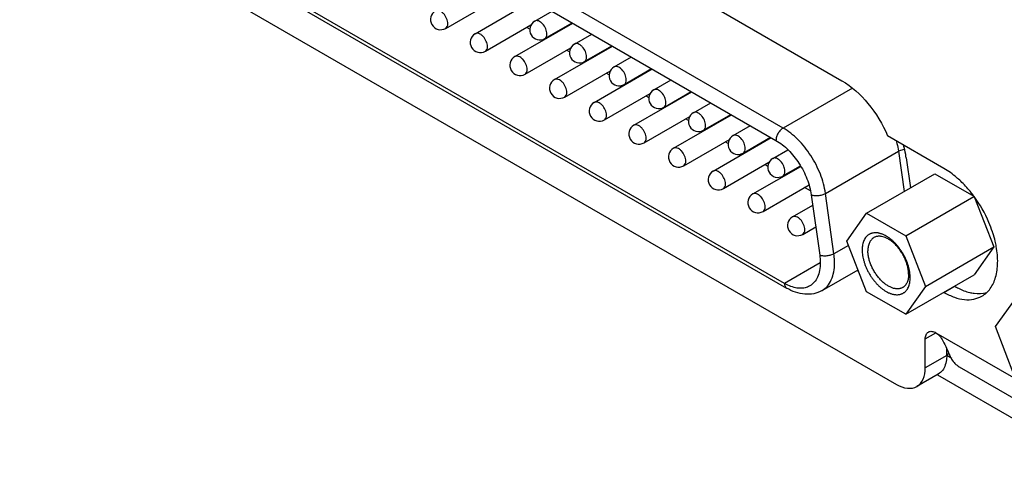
# Model space of a CAD drawing. Header units: inches. Extents: x 0 to 34, y 0 to 22.
# Tile 24 of 53: x 21.2 to 23.1, y 15.3 to 16.2. Entities that reach past the tile are written whole.
import ezdxf

# ---------------------------------------------------------------- set-up
doc = ezdxf.new("R2010")
doc.units = ezdxf.units.IN
doc.header["$LTSCALE"] = 1.87
doc.header["$MEASUREMENT"] = 0
doc.layers.get('0').update_dxf_attribs({"linetype": 'CONTINUOUS'})
doc.layers.add('02___PRT_ALL_AXES', color=7, linetype='CONTINUOUS')

msp = doc.modelspace()

# ---------------------------------------------------------------- linework, layer by layer
at = {"color": 7, "linetype": 'CONTINUOUS'}
for p, q in [((22.714, 15.9948), (21.3434, 16.7862)), ((21.3295, 16.7621), (22.7001, 15.9707)), ((20.8241, 16.7146), (22.9346, 15.496)), ((22.7166, 15.6925), (21.313, 16.5029)), ((21.317, 16.4939), (22.7207, 15.6834)), ((22.058, 16.1886), (22.1468, 16.2399)), ((22.1155, 16.1782), (22.2281, 16.2432)), ((22.2311, 16.2027), (22.2647, 16.2221)), ((22.1351, 16.1441), (22.2238, 16.1953)), ((22.1926, 16.1337), (22.3052, 16.1987)), ((22.2508, 16.1686), (22.3041, 16.1994)), ((22.2215, 16.1873), (22.2157, 16.1906)), ((22.3082, 16.1582), (22.3418, 16.1776)), ((22.2534, 16.1688), (22.2523, 16.1695)), ((22.2123, 16.0996), (22.301, 16.1508)), ((22.2697, 16.0892), (22.3823, 16.1542)), ((22.2986, 16.1427), (22.2928, 16.1461)), ((22.3279, 16.1241), (22.3812, 16.1548)), ((22.3306, 16.1243), (22.3294, 16.125)), ((22.3854, 16.1137), (22.4189, 16.1331)), ((22.2894, 16.0551), (22.3781, 16.1063)), ((22.3468, 16.0446), (22.4594, 16.1097)), ((22.3757, 16.0982), (22.3699, 16.1016)), ((22.405, 16.0796), (22.4583, 16.1103)), ((22.4077, 16.0798), (22.4065, 16.0804)), ((22.4625, 16.0691), (22.4961, 16.0885)), ((22.3665, 16.0105), (22.4552, 16.0618)), ((22.4239, 16.0001), (22.5365, 16.0651)), ((22.4822, 16.035), (22.5354, 16.0658)), ((22.8487, 16.0725), (22.714, 15.9948)), ((22.4529, 16.0537), (22.447, 16.0571)), ((22.5396, 16.0246), (22.5732, 16.044)), ((22.4848, 16.0353), (22.4837, 16.0359)), ((22.4436, 15.966), (22.5324, 16.0173)), ((22.501, 15.9556), (22.6137, 16.0206)), ((22.53, 16.0092), (22.5242, 16.0125)), ((22.5593, 15.9905), (22.6125, 16.0213)), ((22.5619, 15.9907), (22.5608, 15.9914)), ((22.6167, 15.9801), (22.6503, 15.9995)), ((22.5207, 15.9215), (22.6095, 15.9727)), ((22.5781, 15.9111), (22.6908, 15.9761)), ((22.6071, 15.9646), (22.6013, 15.968)), ((22.6364, 15.946), (22.6896, 15.9767)), ((23.0267, 15.9162), (22.9172, 15.9794)), ((22.639, 15.9462), (22.6379, 15.9469)), ((22.6938, 15.9356), (22.723, 15.9524)), ((22.7963, 15.8676), (22.9383, 15.9496)), ((22.9383, 15.9496), (22.9492, 15.8713)), ((22.5978, 15.877), (22.6865, 15.9282)), ((22.6553, 15.8665), (22.7481, 15.9202)), ((22.6842, 15.9201), (22.6784, 15.9235)), ((22.7135, 15.9015), (22.7476, 15.9211)), ((22.7161, 15.9017), (22.715, 15.9023)), ((22.8761, 15.8291), (23.0091, 15.9059)), ((23.0091, 15.9059), (23.0845, 15.8624)), ((22.6749, 15.8324), (22.7643, 15.884)), ((22.7669, 15.8724), (22.7555, 15.879)), ((22.7686, 15.8647), (22.7851, 15.7472)), ((22.8128, 15.7501), (22.7963, 15.8676)), ((22.9525, 15.7851), (23.085, 15.8616)), ((23.0863, 15.8594), (23.1236, 15.7635)), ((22.7324, 15.822), (22.7715, 15.8446)), ((22.838, 15.7748), (22.8761, 15.8291)), ((22.8761, 15.8291), (22.9525, 15.7851)), ((22.7521, 15.7879), (22.7774, 15.8025)), ((22.8762, 15.6764), (22.838, 15.7748)), ((22.9525, 15.7851), (22.9907, 15.6867)), ((22.8412, 15.7665), (22.8128, 15.7501)), ((22.9907, 15.6867), (23.1236, 15.7635)), ((23.1236, 15.7635), (23.0855, 15.7091)), ((22.7862, 15.7326), (22.7166, 15.6925)), ((22.7896, 15.6786), (22.8596, 15.719)), ((22.9525, 15.6324), (23.0855, 15.7091)), ((22.7234, 15.6889), (22.7166, 15.6925)), ((22.9907, 15.6867), (22.9525, 15.6324)), ((23.0267, 15.6751), (23.0473, 15.687)), ((22.9525, 15.6324), (22.8762, 15.6764)), ((23.127, 15.6086), (23.1656, 15.6623)), ((23.1646, 15.5102), (23.127, 15.6086)), ((22.9903, 15.5844), (23.0111, 15.5965)), ((22.9903, 15.5282), (22.9903, 15.5844)), ((23.0112, 15.5965), (23.2953, 15.4324)), ((23.032, 15.5523), (22.9903, 15.5282)), ((23.0565, 15.5303), (23.3075, 15.3854)), ((23.0157, 15.5162), (22.974, 15.4921)), ((23.3522, 15.3192), (23.0145, 15.5142))]:
    msp.add_line(p, q, dxfattribs=at)
at = {"color": 3, "linetype": 'CONTINUOUS'}
for p, q in [((23.032, 15.5523), (23.032, 15.5658)), ((23.032, 15.5542), (23.0356, 15.5562)), ((23.0419, 15.5466), (23.032, 15.5523))]:
    msp.add_line(p, q, dxfattribs=at)
at = {"color": 7, "linetype": 'CONTINUOUS'}
for centre, radius, start, end in [((22.0482, 16.2057), 0.0197, 120.0016, 300.0006), ((22.241, 16.1857), 0.0197, 120.0016, 300.0006), ((22.1253, 16.1612), 0.0197, 120.0016, 300.0006), ((22.3181, 16.1411), 0.0197, 120.0016, 300.0006), ((22.2024, 16.1166), 0.0197, 120.0016, 300.0006), ((22.3952, 16.0966), 0.0197, 120.0016, 300.0006), ((22.2795, 16.0721), 0.0197, 120.0016, 300.0006), ((22.4723, 16.0521), 0.0197, 120.0016, 300.0006), ((22.3566, 16.0276), 0.0197, 120.0016, 300.0006), ((22.5494, 16.0076), 0.0197, 120.0016, 300.0006), ((22.4338, 15.9831), 0.0197, 120.0016, 300.0006), ((22.6265, 15.963), 0.0197, 120.0016, 300.0006), ((22.5109, 15.9385), 0.0197, 120.0016, 300.0006), ((22.7037, 15.9185), 0.0197, 120.0016, 300.0006), ((22.588, 15.894), 0.0197, 120.0016, 300.0006), ((22.6651, 15.8495), 0.0197, 120.0016, 300.0006), ((22.8883, 15.7168), 0.2444, 36.3684, 37.153), ((22.7422, 15.805), 0.0197, 120.0016, 300.0006), ((22.9073, 15.7219), 0.2252, 17.8478, 18.4536), ((22.9176, 15.725), 0.2145, 13.36, 17.8807), ((22.9354, 15.7293), 0.1961, 10.2073, 13.3462), ((22.903, 15.822), 0.1138, 246.9779, 247.9495)]:
    msp.add_arc(centre, radius, start, end, dxfattribs=at)
for points, knots in [([(22.0621, 16.1976), (22.0621, 16.2012), (22.0602, 16.2085), (22.0552, 16.2162), (22.0498, 16.2209), (22.0458, 16.2231), (22.0418, 16.2239), (22.0393, 16.2233), (22.0383, 16.2227)], [0, 0, 0, 0, 0.269884, 0.561311, 0.695453, 0.813138, 0.912854, 1, 1, 1, 1]), ([(22.058, 16.1886), (22.0594, 16.1894), (22.0617, 16.1923), (22.0621, 16.1958), (22.0621, 16.1976)], [0, 0, 0, 0, 0.449173, 1, 1, 1, 1]), ([(22.2549, 16.1776), (22.2549, 16.1811), (22.253, 16.1884), (22.248, 16.1962), (22.2426, 16.2009), (22.2386, 16.2031), (22.2346, 16.2039), (22.2321, 16.2033), (22.2311, 16.2027)], [0, 0, 0, 0, 0.269884, 0.561311, 0.695453, 0.813138, 0.912854, 1, 1, 1, 1]), ([(22.1392, 16.1531), (22.1392, 16.1566), (22.1373, 16.1639), (22.1323, 16.1717), (22.127, 16.1764), (22.1229, 16.1786), (22.1189, 16.1794), (22.1164, 16.1788), (22.1155, 16.1782)], [0, 0, 0, 0, 0.269884, 0.561311, 0.695453, 0.813138, 0.912854, 1, 1, 1, 1]), ([(22.2508, 16.1686), (22.2521, 16.1694), (22.2544, 16.1723), (22.2549, 16.1757), (22.2549, 16.1776)], [0, 0, 0, 0, 0.449173, 1, 1, 1, 1]), ([(22.332, 16.1331), (22.332, 16.1366), (22.3301, 16.1439), (22.3251, 16.1516), (22.3197, 16.1564), (22.3157, 16.1586), (22.3117, 16.1594), (22.3092, 16.1588), (22.3082, 16.1582)], [0, 0, 0, 0, 0.269884, 0.561311, 0.695453, 0.813138, 0.912854, 1, 1, 1, 1]), ([(22.1351, 16.1441), (22.1365, 16.1449), (22.1388, 16.1478), (22.1392, 16.1512), (22.1392, 16.1531)], [0, 0, 0, 0, 0.449173, 1, 1, 1, 1]), ([(22.2163, 16.1086), (22.2163, 16.1121), (22.2144, 16.1194), (22.2094, 16.1271), (22.2041, 16.1319), (22.2, 16.1341), (22.196, 16.1349), (22.1936, 16.1342), (22.1926, 16.1337)], [0, 0, 0, 0, 0.269884, 0.561311, 0.695453, 0.813138, 0.912854, 1, 1, 1, 1]), ([(22.3279, 16.1241), (22.3293, 16.1249), (22.3315, 16.1277), (22.332, 16.1312), (22.332, 16.1331)], [0, 0, 0, 0, 0.449173, 1, 1, 1, 1]), ([(22.2123, 16.0996), (22.2136, 16.1004), (22.2159, 16.1032), (22.2163, 16.1067), (22.2163, 16.1086)], [0, 0, 0, 0, 0.449173, 1, 1, 1, 1]), ([(22.4091, 16.0886), (22.4091, 16.0921), (22.4072, 16.0994), (22.4022, 16.1071), (22.3969, 16.1118), (22.3928, 16.1141), (22.3888, 16.1149), (22.3863, 16.1142), (22.3854, 16.1137)], [0, 0, 0, 0, 0.269884, 0.561311, 0.695453, 0.813138, 0.912854, 1, 1, 1, 1]), ([(22.2934, 16.0641), (22.2934, 16.0676), (22.2915, 16.0749), (22.2865, 16.0826), (22.2812, 16.0873), (22.2771, 16.0896), (22.2731, 16.0904), (22.2707, 16.0897), (22.2697, 16.0892)], [0, 0, 0, 0, 0.269884, 0.561311, 0.695453, 0.813138, 0.912854, 1, 1, 1, 1]), ([(22.405, 16.0796), (22.4064, 16.0803), (22.4087, 16.0832), (22.4091, 16.0867), (22.4091, 16.0886)], [0, 0, 0, 0, 0.449173, 1, 1, 1, 1]), ([(22.8282, 16.0868), (22.8476, 16.0756), (22.883, 16.0429), (22.9076, 16.0021), (22.9172, 15.9794)], [0, 0, 0, 0, 0.476244, 1, 1, 1, 1]), ([(22.2894, 16.0551), (22.2907, 16.0558), (22.293, 16.0587), (22.2934, 16.0622), (22.2934, 16.0641)], [0, 0, 0, 0, 0.449173, 1, 1, 1, 1]), ([(22.4862, 16.0441), (22.4862, 16.0476), (22.4843, 16.0549), (22.4793, 16.0626), (22.474, 16.0673), (22.4699, 16.0695), (22.4659, 16.0703), (22.4635, 16.0697), (22.4625, 16.0691)], [0, 0, 0, 0, 0.269884, 0.561311, 0.695453, 0.813138, 0.912854, 1, 1, 1, 1]), ([(22.3706, 16.0196), (22.3706, 16.0231), (22.3686, 16.0304), (22.3636, 16.0381), (22.3583, 16.0428), (22.3542, 16.045), (22.3503, 16.0458), (22.3478, 16.0452), (22.3468, 16.0446)], [0, 0, 0, 0, 0.269884, 0.561311, 0.695453, 0.813138, 0.912854, 1, 1, 1, 1]), ([(22.4822, 16.035), (22.4835, 16.0358), (22.4858, 16.0387), (22.4862, 16.0422), (22.4862, 16.0441)], [0, 0, 0, 0, 0.449173, 1, 1, 1, 1]), ([(22.5633, 15.9995), (22.5633, 16.003), (22.5614, 16.0103), (22.5564, 16.0181), (22.5511, 16.0228), (22.547, 16.025), (22.543, 16.0258), (22.5406, 16.0252), (22.5396, 16.0246)], [0, 0, 0, 0, 0.269884, 0.561311, 0.695453, 0.813138, 0.912854, 1, 1, 1, 1]), ([(22.3665, 16.0105), (22.3678, 16.0113), (22.3701, 16.0142), (22.3706, 16.0177), (22.3706, 16.0196)], [0, 0, 0, 0, 0.449173, 1, 1, 1, 1]), ([(22.4477, 15.975), (22.4477, 15.9785), (22.4457, 15.9858), (22.4407, 15.9936), (22.4354, 15.9983), (22.4313, 16.0005), (22.4274, 16.0013), (22.4249, 16.0007), (22.4239, 16.0001)], [0, 0, 0, 0, 0.269884, 0.561311, 0.695453, 0.813138, 0.912854, 1, 1, 1, 1]), ([(22.5593, 15.9905), (22.5606, 15.9913), (22.5629, 15.9942), (22.5633, 15.9976), (22.5633, 15.9995)], [0, 0, 0, 0, 0.449173, 1, 1, 1, 1]), ([(22.714, 15.9948), (22.712, 15.9937), (22.7083, 15.9905), (22.7039, 15.9846), (22.701, 15.9778), (22.7001, 15.973), (22.7001, 15.9707)], [0, 0, 0, 0, 0.237251, 0.500006, 0.762758, 1, 1, 1, 1]), ([(22.7963, 15.8676), (22.7945, 15.8803), (22.7873, 15.9061), (22.769, 15.9417), (22.7445, 15.9726), (22.7245, 15.9888), (22.714, 15.9948)], [0, 0, 0, 0, 0.2472, 0.50988, 0.767284, 1, 1, 1, 1]), ([(22.4436, 15.966), (22.4449, 15.9668), (22.4472, 15.9697), (22.4477, 15.9731), (22.4477, 15.975)], [0, 0, 0, 0, 0.449173, 1, 1, 1, 1]), ([(22.6405, 15.955), (22.6405, 15.9585), (22.6385, 15.9658), (22.6335, 15.9735), (22.6282, 15.9783), (22.6241, 15.9805), (22.6202, 15.9813), (22.6177, 15.9807), (22.6167, 15.9801)], [0, 0, 0, 0, 0.269884, 0.561311, 0.695453, 0.813138, 0.912854, 1, 1, 1, 1]), ([(22.7001, 15.9707), (22.7088, 15.9657), (22.7255, 15.9522), (22.7459, 15.9265), (22.7612, 15.8968), (22.7672, 15.8753), (22.7686, 15.8647)], [0, 0, 0, 0, 0.232716, 0.49012, 0.7528, 1, 1, 1, 1]), ([(22.934, 15.9699), (22.9345, 15.9682), (22.9362, 15.9615), (22.9375, 15.9547), (22.9383, 15.9496)], [0, 0, 0, 0, 0.256257, 1, 1, 1, 1]), ([(22.5248, 15.9305), (22.5248, 15.934), (22.5229, 15.9413), (22.5178, 15.949), (22.5125, 15.9538), (22.5085, 15.956), (22.5045, 15.9568), (22.502, 15.9562), (22.501, 15.9556)], [0, 0, 0, 0, 0.269884, 0.561311, 0.695453, 0.813138, 0.912854, 1, 1, 1, 1]), ([(22.6364, 15.946), (22.6377, 15.9468), (22.64, 15.9496), (22.6405, 15.9531), (22.6405, 15.955)], [0, 0, 0, 0, 0.449173, 1, 1, 1, 1]), ([(22.9383, 15.9496), (22.9391, 15.9501), (22.9428, 15.9519), (22.9469, 15.953), (22.95, 15.9535)], [0, 0, 0, 0, 0.228919, 1, 1, 1, 1]), ([(22.9532, 15.9371), (22.9529, 15.9391), (22.9516, 15.9474), (22.9497, 15.9556), (22.9481, 15.9617)], [0, 0, 0, 0, 0.243938, 1, 1, 1, 1]), ([(22.5207, 15.9215), (22.522, 15.9223), (22.5243, 15.9251), (22.5248, 15.9286), (22.5248, 15.9305)], [0, 0, 0, 0, 0.449173, 1, 1, 1, 1]), ([(22.7176, 15.9105), (22.7176, 15.914), (22.7156, 15.9213), (22.7106, 15.929), (22.7053, 15.9338), (22.7012, 15.936), (22.6973, 15.9368), (22.6948, 15.9361), (22.6938, 15.9356)], [0, 0, 0, 0, 0.269884, 0.561311, 0.695453, 0.813138, 0.912854, 1, 1, 1, 1]), ([(22.6019, 15.886), (22.6019, 15.8895), (22.6, 15.8968), (22.595, 15.9045), (22.5896, 15.9092), (22.5856, 15.9115), (22.5816, 15.9123), (22.5791, 15.9116), (22.5781, 15.9111)], [0, 0, 0, 0, 0.269884, 0.561311, 0.695453, 0.813138, 0.912854, 1, 1, 1, 1]), ([(22.7135, 15.9015), (22.7148, 15.9022), (22.7171, 15.9051), (22.7176, 15.9086), (22.7176, 15.9105)], [0, 0, 0, 0, 0.449173, 1, 1, 1, 1]), ([(23.0592, 15.8914), (23.0566, 15.8939), (23.0465, 15.903), (23.0354, 15.9111), (23.0267, 15.9162)], [0, 0, 0, 0, 0.262237, 1, 1, 1, 1]), ([(23.0832, 15.8645), (23.0813, 15.8669), (23.0739, 15.8763), (23.0657, 15.8852), (23.0592, 15.8914)], [0, 0, 0, 0, 0.255158, 1, 1, 1, 1]), ([(22.5978, 15.877), (22.5992, 15.8777), (22.6014, 15.8806), (22.6019, 15.8841), (22.6019, 15.886)], [0, 0, 0, 0, 0.449173, 1, 1, 1, 1]), ([(22.679, 15.8415), (22.679, 15.845), (22.6771, 15.8523), (22.6721, 15.86), (22.6667, 15.8647), (22.6627, 15.8669), (22.6587, 15.8677), (22.6562, 15.8671), (22.6553, 15.8665)], [0, 0, 0, 0, 0.269884, 0.561311, 0.695453, 0.813138, 0.912854, 1, 1, 1, 1]), ([(22.7686, 15.8647), (22.7707, 15.864), (22.7753, 15.8631), (22.7825, 15.8632), (22.7897, 15.8647), (22.7943, 15.8665), (22.7963, 15.8676)], [0, 0, 0, 0, 0.226581, 0.488837, 0.757077, 1, 1, 1, 1]), ([(23.1209, 15.7931), (23.1189, 15.7992), (23.1097, 15.8234), (23.0967, 15.8461), (23.0852, 15.8618)], [0, 0, 0, 0, 0.246441, 1, 1, 1, 1]), ([(22.6749, 15.8324), (22.6763, 15.8332), (22.6786, 15.8361), (22.679, 15.8396), (22.679, 15.8415)], [0, 0, 0, 0, 0.449173, 1, 1, 1, 1]), ([(22.7561, 15.7969), (22.7561, 15.8004), (22.7542, 15.8077), (22.7492, 15.8155), (22.7439, 15.8202), (22.7398, 15.8224), (22.7358, 15.8232), (22.7334, 15.8226), (22.7324, 15.822)], [0, 0, 0, 0, 0.269884, 0.561311, 0.695453, 0.813138, 0.912854, 1, 1, 1, 1]), ([(22.7521, 15.7879), (22.7534, 15.7887), (22.7557, 15.7916), (22.7561, 15.795), (22.7561, 15.7969)], [0, 0, 0, 0, 0.449173, 1, 1, 1, 1]), ([(22.961, 15.7038), (22.961, 15.7056), (22.9608, 15.7093), (22.9602, 15.7149), (22.959, 15.7207), (22.9575, 15.7266), (22.9555, 15.7325), (22.9532, 15.7384), (22.9504, 15.7442), (22.9474, 15.7499), (22.944, 15.7554), (22.9403, 15.7606), (22.9364, 15.7656), (22.9323, 15.7702), (22.928, 15.7745), (22.9235, 15.7784), (22.919, 15.7818), (22.9144, 15.7847), (22.9106, 15.7867), (22.9075, 15.788), (22.9052, 15.7889), (22.903, 15.7896), (22.9008, 15.7902), (22.8986, 15.7906), (22.8958, 15.791), (22.8924, 15.7911), (22.889, 15.7907), (22.8865, 15.7901), (22.8847, 15.7895), (22.883, 15.7888), (22.8813, 15.7879), (22.8797, 15.7869), (22.8782, 15.7858), (22.8768, 15.7845), (22.875, 15.7826), (22.873, 15.7799), (22.8711, 15.7762), (22.8696, 15.7721), (22.8685, 15.7676), (22.8678, 15.7627), (22.8677, 15.7594), (22.8677, 15.7577)], [0, 0, 0, 0, 0.032544, 0.066564, 0.101891, 0.138363, 0.175783, 0.21393, 0.252569, 0.291456, 0.330342, 0.368978, 0.407119, 0.444532, 0.480997, 0.516314, 0.550312, 0.582851, 0.613832, 0.628724, 0.643213, 0.657302, 0.670997, 0.68431, 0.69726, 0.722143, 0.745897, 0.757457, 0.76886, 0.780158, 0.791402, 0.802647, 0.813945, 0.825351, 0.836914, 0.860676, 0.885571, 0.911832, 0.939618, 0.969014, 1, 1, 1, 1]), ([(22.8904, 15.7816), (22.89, 15.7814), (22.8891, 15.7808), (22.8874, 15.7795), (22.8854, 15.7776), (22.8834, 15.7748), (22.8817, 15.7717), (22.8804, 15.7682), (22.8795, 15.7644), (22.8789, 15.7603), (22.8788, 15.7574), (22.8788, 15.7559)], [0, 0, 0, 0, 0.053921, 0.108096, 0.218117, 0.332024, 0.451351, 0.577235, 0.710459, 0.851432, 1, 1, 1, 1]), ([(22.958, 15.7103), (22.958, 15.7114), (22.9579, 15.7137), (22.9575, 15.7185), (22.9564, 15.7247), (22.9543, 15.7321), (22.9514, 15.7396), (22.9479, 15.7469), (22.9437, 15.754), (22.9389, 15.7606), (22.9346, 15.7656), (22.9309, 15.7693), (22.9281, 15.7719), (22.9253, 15.7742), (22.9224, 15.7764), (22.9195, 15.7782), (22.9166, 15.7799), (22.9136, 15.7813), (22.9099, 15.7828), (22.9061, 15.7838), (22.9024, 15.7842), (22.8998, 15.7843), (22.8973, 15.784), (22.8949, 15.7835), (22.8926, 15.7827), (22.8911, 15.782), (22.8904, 15.7816)], [0, 0, 0, 0, 0.030653, 0.062392, 0.128724, 0.198289, 0.270242, 0.343593, 0.417298, 0.490298, 0.561564, 0.596255, 0.630166, 0.663199, 0.695269, 0.726301, 0.756242, 0.785053, 0.812718, 0.864625, 0.889015, 0.912467, 0.935112, 0.957117, 0.978674, 1, 1, 1, 1]), ([(22.8677, 15.7577), (22.8677, 15.7559), (22.8678, 15.7522), (22.8685, 15.7466), (22.8696, 15.7408), (22.8712, 15.7349), (22.8731, 15.729), (22.8755, 15.7231), (22.8782, 15.7173), (22.8813, 15.7116), (22.8847, 15.7061), (22.8884, 15.7009), (22.8923, 15.6959), (22.8964, 15.6912), (22.9007, 15.687), (22.9051, 15.6831), (22.9097, 15.6797), (22.9142, 15.6768), (22.9181, 15.6748), (22.9212, 15.6735), (22.9234, 15.6726), (22.9257, 15.6719), (22.9279, 15.6713), (22.9301, 15.6709), (22.9329, 15.6705), (22.9363, 15.6704), (22.9396, 15.6708), (22.9421, 15.6714), (22.944, 15.672), (22.9457, 15.6727), (22.9474, 15.6736), (22.9489, 15.6746), (22.9504, 15.6757), (22.9519, 15.677), (22.9536, 15.6789), (22.9556, 15.6816), (22.9576, 15.6853), (22.9591, 15.6894), (22.9602, 15.6939), (22.9609, 15.6988), (22.961, 15.7021), (22.961, 15.7038)], [0, 0, 0, 0, 0.032544, 0.066564, 0.101891, 0.138363, 0.175783, 0.21393, 0.252569, 0.291456, 0.330342, 0.368978, 0.407119, 0.444532, 0.480997, 0.516314, 0.550312, 0.582851, 0.613832, 0.628724, 0.643213, 0.657302, 0.670997, 0.68431, 0.69726, 0.722143, 0.745897, 0.757457, 0.76886, 0.780158, 0.791402, 0.802647, 0.813945, 0.825351, 0.836914, 0.860676, 0.885571, 0.911832, 0.939618, 0.969014, 1, 1, 1, 1]), ([(22.9464, 15.6846), (22.9457, 15.6842), (22.9443, 15.6835), (22.942, 15.6827), (22.9396, 15.6822), (22.937, 15.682), (22.9344, 15.682), (22.9307, 15.6824), (22.9269, 15.6834), (22.9232, 15.6849), (22.9203, 15.6863), (22.9174, 15.688), (22.9145, 15.6898), (22.9116, 15.692), (22.9087, 15.6943), (22.9059, 15.6969), (22.9023, 15.7006), (22.8979, 15.7056), (22.8932, 15.7122), (22.889, 15.7193), (22.8854, 15.7266), (22.8825, 15.7341), (22.8804, 15.7415), (22.8793, 15.7477), (22.8789, 15.7525), (22.8788, 15.7548), (22.8788, 15.7559)], [0, 0, 0, 0, 0.021326, 0.042883, 0.064888, 0.087533, 0.110985, 0.135375, 0.187282, 0.214947, 0.243758, 0.273699, 0.304731, 0.336801, 0.369834, 0.403745, 0.438436, 0.509702, 0.582702, 0.656407, 0.729758, 0.801711, 0.871276, 0.937608, 0.969347, 1, 1, 1, 1]), ([(23.1005, 15.6678), (23.1068, 15.6714), (23.1185, 15.6823), (23.1287, 15.7054), (23.1322, 15.7335), (23.1303, 15.7536), (23.1284, 15.7641)], [0, 0, 0, 0, 0.20597, 0.434893, 0.699239, 1, 1, 1, 1]), ([(22.8128, 15.7501), (22.8108, 15.749), (22.8062, 15.7471), (22.799, 15.7457), (22.7918, 15.7456), (22.7872, 15.7464), (22.7851, 15.7472)], [0, 0, 0, 0, 0.242923, 0.511163, 0.773419, 1, 1, 1, 1]), ([(22.7851, 15.7472), (22.7853, 15.746), (22.7859, 15.7411), (22.7862, 15.7363), (22.7862, 15.7326)], [0, 0, 0, 0, 0.257392, 1, 1, 1, 1]), ([(22.814, 15.7326), (22.814, 15.7341), (22.8139, 15.7399), (22.8134, 15.7457), (22.8128, 15.7501)], [0, 0, 0, 0, 0.242579, 1, 1, 1, 1]), ([(22.7862, 15.7326), (22.7862, 15.7276), (22.7854, 15.7182), (22.7816, 15.7051), (22.7751, 15.6946), (22.7691, 15.6895), (22.7658, 15.6876)], [0, 0, 0, 0, 0.289772, 0.549064, 0.782223, 1, 1, 1, 1]), ([(22.7896, 15.6786), (22.7935, 15.6808), (22.8008, 15.6869), (22.8085, 15.6996), (22.8131, 15.7153), (22.814, 15.7266), (22.814, 15.7326)], [0, 0, 0, 0, 0.217777, 0.450936, 0.710228, 1, 1, 1, 1]), ([(22.958, 15.7103), (22.958, 15.7088), (22.9579, 15.7059), (22.9573, 15.7018), (22.9564, 15.698), (22.9551, 15.6945), (22.9534, 15.6914), (22.9514, 15.6886), (22.9495, 15.6867), (22.9477, 15.6854), (22.9468, 15.6849), (22.9464, 15.6846)], [0, 0, 0, 0, 0.148568, 0.289541, 0.422765, 0.548649, 0.667976, 0.781883, 0.891904, 0.946079, 1, 1, 1, 1]), ([(22.7166, 15.6925), (22.7166, 15.6906), (22.7171, 15.6871), (22.7193, 15.6842), (22.7207, 15.6834)], [0, 0, 0, 0, 0.550825, 1, 1, 1, 1]), ([(22.7896, 15.6786), (22.7846, 15.6757), (22.7735, 15.6716), (22.7557, 15.6708), (22.7376, 15.6749), (22.7262, 15.6802), (22.7207, 15.6834)], [0, 0, 0, 0, 0.238663, 0.481282, 0.733248, 1, 1, 1, 1]), ([(22.7658, 15.6876), (22.763, 15.6859), (22.7566, 15.6835), (22.746, 15.6826), (22.7347, 15.6844), (22.7272, 15.6872), (22.7234, 15.6889)], [0, 0, 0, 0, 0.223231, 0.458794, 0.715977, 1, 1, 1, 1]), ([(23.0473, 15.687), (23.0497, 15.6856), (23.059, 15.6805), (23.0691, 15.6767), (23.0767, 15.6749)], [0, 0, 0, 0, 0.264621, 1, 1, 1, 1]), ([(23.0267, 15.6751), (23.0332, 15.6714), (23.0461, 15.6652), (23.0659, 15.6604), (23.0845, 15.6609), (23.0956, 15.665), (23.1005, 15.6678)], [0, 0, 0, 0, 0.289629, 0.549097, 0.782233, 1, 1, 1, 1]), ([(23.0767, 15.6749), (23.0795, 15.6742), (23.0903, 15.6722), (23.1017, 15.6726), (23.1094, 15.6748)], [0, 0, 0, 0, 0.268454, 1, 1, 1, 1]), ([(22.9903, 15.5844), (22.9903, 15.5872), (22.991, 15.5925), (22.9944, 15.5968), (22.9964, 15.5979)], [0, 0, 0, 0, 0.55075, 1, 1, 1, 1]), ([(22.9964, 15.5979), (22.9984, 15.5991), (23.0038, 15.5999), (23.0087, 15.5979), (23.0112, 15.5965)], [0, 0, 0, 0, 0.449242, 1, 1, 1, 1]), ([(23.0112, 15.5965), (23.0137, 15.5951), (23.0189, 15.59), (23.0256, 15.5798), (23.0318, 15.5665), (23.0358, 15.5569), (23.038, 15.5521)], [0, 0, 0, 0, 0.167178, 0.402243, 0.702326, 1, 1, 1, 1]), ([(23.038, 15.5521), (23.039, 15.5498), (23.0433, 15.5412), (23.0504, 15.5339), (23.0565, 15.5303)], [0, 0, 0, 0, 0.266587, 1, 1, 1, 1]), ([(22.974, 15.4921), (22.9793, 15.4952), (22.9884, 15.5067), (22.9903, 15.5206), (22.9903, 15.5282)], [0, 0, 0, 0, 0.449175, 1, 1, 1, 1]), ([(22.9346, 15.496), (22.9411, 15.4923), (22.9541, 15.4868), (22.9687, 15.4891), (22.974, 15.4921)], [0, 0, 0, 0, 0.550833, 1, 1, 1, 1])]:
    msp.add_open_spline(points, degree=3, knots=knots, dxfattribs=at)
at = {"color": 3, "linetype": 'CONTINUOUS'}
for points, knots in [([(23.032, 15.5523), (23.032, 15.5506), (23.0318, 15.5444), (23.0307, 15.5383), (23.0293, 15.534)], [0, 0, 0, 0, 0.2662, 1, 1, 1, 1]), ([(23.0293, 15.534), (23.028, 15.5302), (23.0246, 15.5233), (23.0188, 15.518), (23.0157, 15.5162)], [0, 0, 0, 0, 0.523494, 1, 1, 1, 1])]:
    msp.add_open_spline(points, degree=3, knots=knots, dxfattribs=at)
at = {"layer": '02___PRT_ALL_AXES', "color": 7, "linetype": 'CONTINUOUS'}
for p, q in [((21.4575, 16.8782), (22.8282, 16.0868)), ((22.9532, 15.9371), (22.9614, 15.8784))]:
    msp.add_line(p, q, dxfattribs=at)

doc.saveas('drawing.dxf')
